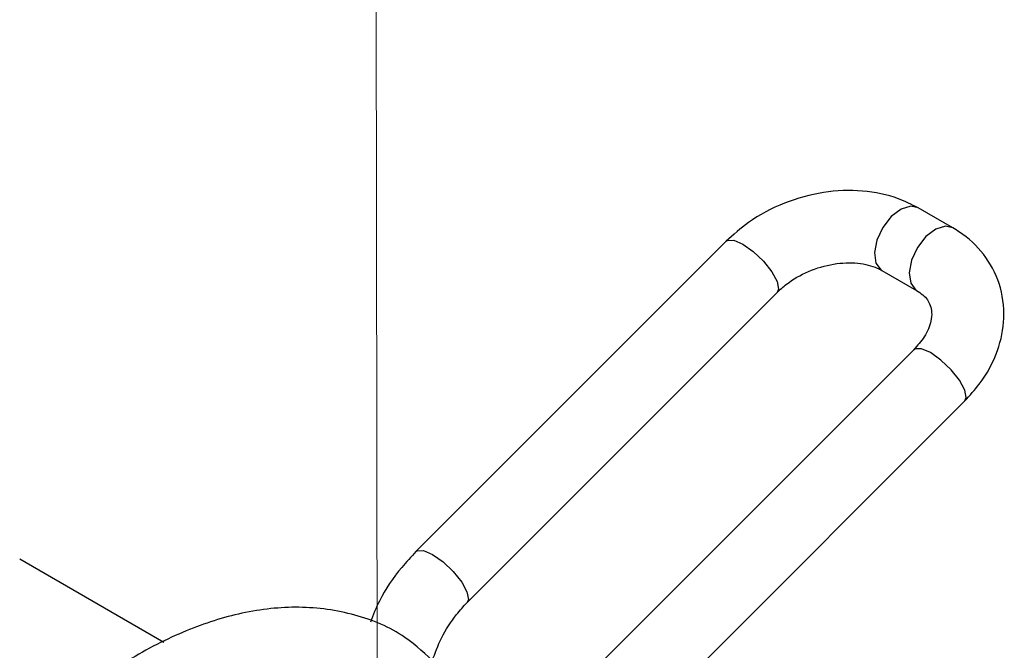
# Model space of a CAD drawing. Header units: millimetres. Extents: x 16 to 503, y 3 to 290.
# Tile 148 of 169: x 104.53 to 106.63, y 171.78 to 173.12. Entities that reach past the tile are written whole.
import ezdxf

# ---------------------------------------------------------------- set-up
doc = ezdxf.new("R2010")
doc.units = ezdxf.units.MM
doc.linetypes.add('PHANTOM', pattern=[12.7, 6.35, -1.27, 1.27, -1.27, 1.27, -1.27])

msp = doc.modelspace()

# ---------------------------------------------------------------- linework, layer by layer
at = {"color": 7, "linetype": 'PHANTOM', "lineweight": 18}
msp.add_line((105.2745, 188.3583), (105.3154, 153.495), dxfattribs=at)
at = {"color": 7, "linetype": 'Continuous', "lineweight": 25}
for p, q in [((106.5218, 172.6796), (106.4478, 172.7224)), ((106.0384, 172.6511), (105.377, 171.9898)), ((106.3708, 172.589), (106.4447, 172.5462)), ((106.3708, 172.589), (106.3718, 172.5884)), ((105.4859, 171.8809), (106.1473, 172.5422)), ((106.4387, 172.42), (105.7773, 171.7587)), ((105.8862, 171.6498), (106.5476, 172.3111)), ((104.8391, 171.7964), (104.5322, 171.9735))]:
    msp.add_line(p, q, dxfattribs=at)
at = {"color": 7, "linetype": 'Continuous', "lineweight": 25, "flags": 128}
for points in [[(106.4478, 172.7224), (106.4322, 172.7259), (106.4116, 172.7198), (106.3906, 172.7039), (106.3724, 172.6807), (106.3599, 172.6536), (106.3549, 172.6269), (106.3581, 172.6045), (106.3692, 172.5899), (106.3708, 172.589)], [(106.5218, 172.6796), (106.5062, 172.6832), (106.4855, 172.6771), (106.4645, 172.6612), (106.4464, 172.638), (106.4339, 172.6109), (106.4288, 172.5842), (106.4321, 172.5618), (106.4432, 172.5472), (106.4446, 172.5464)], [(106.0384, 172.6511), (106.0411, 172.653), (106.0547, 172.6533), (106.0741, 172.6449), (106.0964, 172.6292), (106.1181, 172.6085), (106.136, 172.5861), (106.1473, 172.5652), (106.1503, 172.5491), (106.1473, 172.5422)], [(106.5476, 172.3111), (106.5507, 172.318), (106.5476, 172.3341), (106.5363, 172.355), (106.5185, 172.3774), (106.4967, 172.3981), (106.4745, 172.4138), (106.4551, 172.4222), (106.4414, 172.4219), (106.4387, 172.42)], [(105.377, 171.9898), (105.3797, 171.9917), (105.3933, 171.992), (105.4127, 171.9836), (105.435, 171.9679), (105.4567, 171.9473), (105.4746, 171.9248), (105.4859, 171.9039), (105.4889, 171.8879), (105.4859, 171.8809)]]:
    msp.add_lwpolyline(points, dxfattribs=at)
at = {"color": 7, "linetype": 'Continuous', "lineweight": 25}
for points, knots in [([(106.4478, 172.7224), (106.4341, 172.7293), (106.3979, 172.7476), (106.3294, 172.7613), (106.2456, 172.7583), (106.1616, 172.735), (106.0903, 172.6977), (106.0538, 172.6649), (106.0384, 172.6511)], [0, 0, 0, 0, 0.111014, 0.293672, 0.479978, 0.669425, 0.860544, 1, 1, 1, 1]), ([(106.5476, 172.3111), (106.5583, 172.3227), (106.5881, 172.3552), (106.6198, 172.4149), (106.6348, 172.4891), (106.6251, 172.5613), (106.5908, 172.625), (106.5516, 172.6615), (106.5266, 172.6767), (106.5218, 172.6796)], [0, 0, 0, 0, 0.102721, 0.287132, 0.450813, 0.627524, 0.796862, 0.960393, 1, 1, 1, 1]), ([(106.1473, 172.5422), (106.1538, 172.5481), (106.1725, 172.5653), (106.2136, 172.5889), (106.2679, 172.6049), (106.3205, 172.6065), (106.3539, 172.5979), (106.3674, 172.5907), (106.3708, 172.589)], [0, 0, 0, 0, 0.107587, 0.312194, 0.521309, 0.729131, 0.933362, 1, 1, 1, 1]), ([(106.4447, 172.5462), (106.4493, 172.5432), (106.4642, 172.5333), (106.476, 172.5142), (106.4789, 172.4868), (106.4653, 172.4501), (106.4467, 172.4291), (106.4387, 172.42)], [0, 0, 0, 0, 0.106992, 0.349271, 0.629731, 0.84061, 1, 1, 1, 1]), ([(105.377, 171.9898), (105.3668, 171.9788), (105.3376, 171.9475), (105.3022, 171.8963), (105.2858, 171.8548), (105.2799, 171.8397)], [0, 0, 0, 0, 0.256218, 0.730059, 1, 1, 1, 1]), ([(105.4119, 171.7572), (105.4178, 171.7734), (105.4302, 171.8076), (105.4583, 171.8511), (105.4783, 171.8727), (105.4859, 171.8809)], [0, 0, 0, 0, 0.36074, 0.758814, 1, 1, 1, 1]), ([(105.4199, 171.7503), (105.3987, 171.7705), (105.3486, 171.8179), (105.2485, 171.8591), (105.1301, 171.8762), (105.0081, 171.8629), (104.8851, 171.8241), (104.7582, 171.7589), (104.6282, 171.6657), (104.5037, 171.5478), (104.3949, 171.4171), (104.3048, 171.2823), (104.2316, 171.1455), (104.1729, 171.0044), (104.129, 170.8583), (104.1032, 170.7095), (104.099, 170.5636), (104.1209, 170.4296), (104.1564, 170.3301), (104.1921, 170.2864), (104.203, 170.2732)], [0, 0, 0, 0, 0.044007, 0.103587, 0.162767, 0.219707, 0.27437, 0.331194, 0.393708, 0.456849, 0.515869, 0.570608, 0.623343, 0.675749, 0.731188, 0.789429, 0.849827, 0.911647, 0.97328, 1, 1, 1, 1])]:
    msp.add_open_spline(points, degree=3, knots=knots, dxfattribs=at)

doc.saveas('drawing.dxf')
